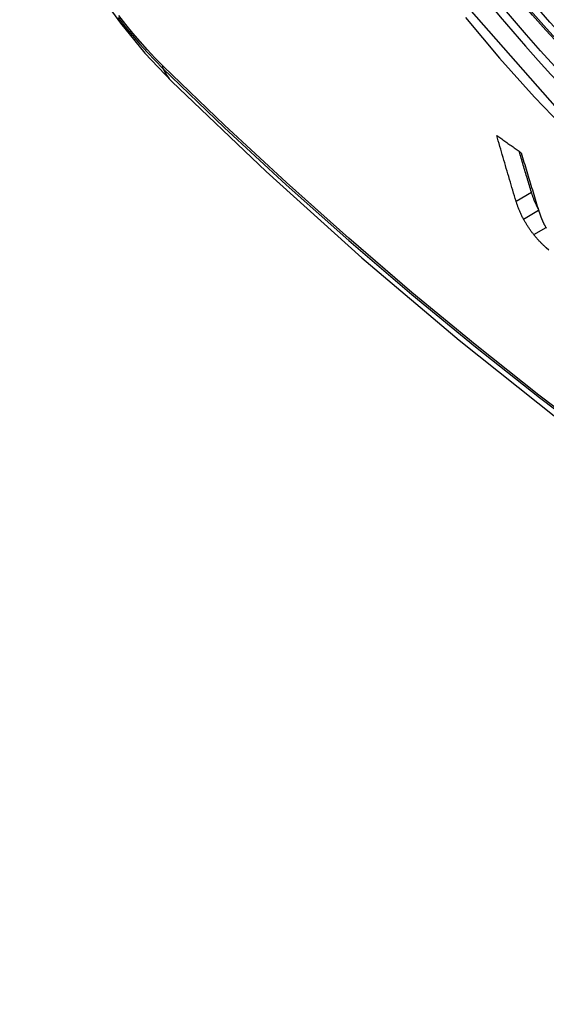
# Model space of a CAD drawing. Header units: inches. Extents: x 19 to 446, y 48 to 210.
# Tile 163 of 256: x 379.107 to 379.307, y 190.536 to 190.91. Entities that reach past the tile are written whole.
import ezdxf

# ---------------------------------------------------------------- set-up
doc = ezdxf.new("R2010")
doc.units = ezdxf.units.IN
doc.header["$MEASUREMENT"] = 0
doc.layers.add('Visible Edges(ANSI)', color=7, linetype='Continuous', lineweight=25)
doc.layers.add('Visible Tangent Edges(ANSI)', color=7, linetype='Continuous', lineweight=25)

msp = doc.modelspace()

# ---------------------------------------------------------------- linework, layer by layer
at = {"layer": 'Visible Edges(ANSI)', "flags": 128}
for points in [[(379.10706, 190.98674), (379.1113, 190.97245), (379.11644, 190.95873), (379.12242, 190.94552), (379.12923, 190.9328), (379.13684, 190.92055), (379.14528, 190.90876), (379.1546, 190.89745), (379.16485, 190.88663)], [(379.16485, 190.88663), (379.20066, 190.85248), (379.23703, 190.81971), (379.27391, 190.7884), (379.31125, 190.75858), (379.34902, 190.73032), (379.38715, 190.70366), (379.42561, 190.67865), (379.46434, 190.65535), (379.50331, 190.63379), (379.54248, 190.61404), (379.58179, 190.59613), (379.6212, 190.58012), (379.66068, 190.56606), (379.70017, 190.55399), (379.73964, 190.54398), (379.77902, 190.53608)], [(379.29556, 190.84118), (379.29524, 190.84222), (379.29493, 190.84325), (379.29462, 190.84429), (379.29431, 190.84532), (379.294, 190.84636), (379.29369, 190.8474), (379.29338, 190.84843), (379.29307, 190.84947), (379.29276, 190.85051), (379.29245, 190.85156), (379.29214, 190.8526), (379.29183, 190.85364), (379.29153, 190.85468), (379.29122, 190.85573), (379.29091, 190.85677), (379.29061, 190.85782), (379.29031, 190.85886), (379.29, 190.85991), (379.2897, 190.86095), (379.2894, 190.862), (379.28909, 190.86305), (379.28879, 190.86409), (379.28849, 190.86514), (379.28819, 190.86619)], [(379.28819, 190.86619), (379.28858, 190.86591), (379.28897, 190.86564), (379.28936, 190.86536), (379.28974, 190.86508), (379.29013, 190.86481), (379.29052, 190.86453), (379.29091, 190.86426), (379.2913, 190.86398), (379.29168, 190.8637), (379.29207, 190.86343), (379.29246, 190.86315), (379.29285, 190.86288), (379.29324, 190.8626), (379.29363, 190.86232), (379.29402, 190.86205), (379.2944, 190.86177), (379.29479, 190.8615), (379.29518, 190.86122), (379.29557, 190.86094), (379.29596, 190.86067), (379.29635, 190.86039), (379.29674, 190.86012), (379.29713, 190.85984), (379.29752, 190.85957)], [(379.30139, 190.84455), (379.30119, 190.84519), (379.301, 190.84584), (379.3008, 190.84648), (379.30061, 190.84713), (379.30041, 190.84778), (379.30022, 190.84842), (379.30002, 190.84907), (379.29983, 190.84972), (379.29963, 190.85037), (379.29944, 190.85101), (379.29924, 190.85166), (379.29905, 190.85231), (379.29886, 190.85296), (379.29866, 190.85361), (379.29847, 190.85426), (379.29828, 190.85491), (379.29808, 190.85556), (379.29789, 190.85621), (379.2977, 190.85686), (379.29751, 190.85751), (379.29732, 190.85816), (379.29712, 190.85881), (379.29693, 190.85946), (379.29674, 190.86012)], [(379.29752, 190.85957), (379.29778, 190.85868), (379.29804, 190.8578), (379.2983, 190.85692), (379.29856, 190.85603), (379.29882, 190.85515), (379.29909, 190.85427), (379.29935, 190.85339), (379.29961, 190.8525), (379.29988, 190.85162), (379.30014, 190.85074), (379.30041, 190.84986), (379.30067, 190.84898), (379.30094, 190.8481), (379.3012, 190.84722), (379.30147, 190.84634), (379.30174, 190.84547), (379.302, 190.84459), (379.30227, 190.84371), (379.30254, 190.84283), (379.30281, 190.84196), (379.30307, 190.84108), (379.30334, 190.84021), (379.30361, 190.83933), (379.30388, 190.83846)], [(379.30395, 190.83824), (379.3038, 190.83852), (379.30366, 190.8388), (379.30353, 190.83908), (379.30339, 190.83935), (379.30326, 190.83963), (379.30314, 190.8399), (379.30301, 190.84018), (379.30289, 190.84045), (379.30278, 190.84072), (379.30266, 190.84099), (379.30255, 190.84125), (379.30245, 190.84152), (379.30234, 190.84178), (379.30224, 190.84204), (379.30214, 190.8423), (379.30205, 190.84256), (379.30196, 190.84282), (379.30187, 190.84307), (379.30178, 190.84332), (379.3017, 190.84357), (379.30162, 190.84382), (379.30154, 190.84407), (379.30146, 190.84431), (379.30139, 190.84455)], [(379.29837, 190.83439), (379.29821, 190.83469), (379.29805, 190.83499), (379.2979, 190.83529), (379.29775, 190.83559), (379.29761, 190.83589), (379.29747, 190.83618), (379.29733, 190.83648), (379.2972, 190.83677), (379.29707, 190.83706), (379.29695, 190.83735), (379.29682, 190.83764), (379.29671, 190.83792), (379.29659, 190.83821), (379.29648, 190.83849), (379.29638, 190.83877), (379.29627, 190.83905), (379.29617, 190.83932), (379.29607, 190.8396), (379.29598, 190.83987), (379.29589, 190.84014), (379.2958, 190.8404), (379.29572, 190.84066), (379.29564, 190.84092), (379.29556, 190.84118)], [(379.30388, 190.83846), (379.30392, 190.83832), (379.30397, 190.83817), (379.30402, 190.83802), (379.30406, 190.83787), (379.30411, 190.83773), (379.30416, 190.83758), (379.30421, 190.83743), (379.30425, 190.83728), (379.3043, 190.83713), (379.30435, 190.83698), (379.3044, 190.83683), (379.30445, 190.83668), (379.30451, 190.83653), (379.30456, 190.83638), (379.30461, 190.83623), (379.30466, 190.83608), (379.30471, 190.83592), (379.30477, 190.83577), (379.30482, 190.83562), (379.30488, 190.83547), (379.30493, 190.83531), (379.30499, 190.83516), (379.30504, 190.83501), (379.3051, 190.83485)], [(379.30226, 190.82848), (379.30207, 190.82872), (379.30188, 190.82897), (379.3017, 190.82921), (379.30151, 190.82945), (379.30133, 190.8297), (379.30115, 190.82995), (379.30098, 190.83019), (379.3008, 190.83044), (379.30063, 190.83069), (379.30046, 190.83093), (379.30029, 190.83118), (379.30013, 190.83143), (379.29997, 190.83168), (379.29981, 190.83193), (379.29965, 190.83218), (379.2995, 190.83243), (379.29935, 190.83267), (379.2992, 190.83292), (379.29906, 190.83317), (379.29891, 190.83341), (379.29877, 190.83366), (379.29864, 190.8339), (379.2985, 190.83415), (379.29837, 190.83439)], [(379.3051, 190.83485), (379.30515, 190.83472), (379.3052, 190.83459), (379.30525, 190.83446), (379.30531, 190.83432), (379.30536, 190.83419), (379.30542, 190.83405), (379.30548, 190.83392), (379.30554, 190.83378), (379.3056, 190.83364), (379.30566, 190.8335), (379.30573, 190.83336), (379.30579, 190.83322), (379.30586, 190.83308), (379.30593, 190.83294), (379.306, 190.8328), (379.30608, 190.83265), (379.30615, 190.83251), (379.30623, 190.83237), (379.30631, 190.83222), (379.30639, 190.83207), (379.30647, 190.83193), (379.30656, 190.83178), (379.30664, 190.83163), (379.30673, 190.83148)], [(379.30673, 190.83148), (379.30681, 190.83135), (379.3069, 190.83121), (379.30698, 190.83108), (379.30707, 190.83094)], [(379.30703, 190.82345), (379.30682, 190.82364), (379.30662, 190.82382), (379.30641, 190.82401), (379.30621, 190.82421), (379.306, 190.8244), (379.3058, 190.8246), (379.30559, 190.8248), (379.30539, 190.825), (379.30519, 190.8252), (379.30498, 190.82541), (379.30478, 190.82561), (379.30458, 190.82582), (379.30438, 190.82603), (379.30419, 190.82625), (379.30399, 190.82646), (379.30379, 190.82668), (379.3036, 190.8269), (379.3034, 190.82712), (379.30321, 190.82734), (379.30302, 190.82756), (379.30283, 190.82779), (379.30264, 190.82802), (379.30245, 190.82825), (379.30226, 190.82848)], [(379.30799, 190.82262), (379.30703, 190.82345)]]:
    msp.add_lwpolyline(points, dxfattribs=at)
at = {"layer": 'Visible Edges(ANSI)'}
msp.add_ellipse((379.40364, 191.09123), major_axis=(0.15994, -0.27703), ratio=0.57735, dxfattribs=at)
msp.add_ellipse((379.40712, 191.09324), major_axis=(0.15748, -0.27276), ratio=0.57735, start_param=2.363977, end_param=7.060801, dxfattribs=at)
at = {"layer": 'Visible Tangent Edges(ANSI)'}
for p, q in [((379.16165, 190.89241), (379.16131, 190.89274)), ((379.29556, 190.84118), (379.30139, 190.84455)), ((379.29837, 190.83439), (379.30412, 190.83771)), ((379.30226, 190.82848), (379.30692, 190.83117))]:
    msp.add_line(p, q, dxfattribs=at)
at = {"layer": 'Visible Tangent Edges(ANSI)', "flags": 128}
for points in [[(379.65207, 190.94603), (379.64915, 190.90482), (379.64074, 190.86778), (379.62699, 190.83566), (379.60825, 190.80925), (379.585, 190.78918), (379.55777, 190.77593), (379.52707, 190.76968), (379.49348, 190.77059), (379.4579, 190.77863), (379.42104, 190.79362), (379.38374, 190.81526), (379.34694, 190.84297), (379.3113, 190.87628), (379.27773, 190.91436)], [(379.14443, 190.9109), (379.14714, 190.90746), (379.1499, 190.9041), (379.15272, 190.90084), (379.15559, 190.89766), (379.1585, 190.89459), (379.16146, 190.89162)], [(379.16131, 190.89274), (379.15842, 190.89568), (379.15557, 190.8987), (379.15276, 190.90183), (379.15001, 190.90504), (379.14731, 190.90833), (379.14467, 190.91171)], [(379.2764, 190.91095), (379.2893, 190.89548), (379.30261, 190.88066), (379.31627, 190.86653), (379.33023, 190.85315), (379.34441, 190.8406), (379.35876, 190.82891), (379.37326, 190.8181), (379.38786, 190.8082), (379.40253, 190.79924), (379.41722, 190.79125), (379.43184, 190.7843), (379.44634, 190.77838), (379.46068, 190.77353), (379.47482, 190.76974), (379.4887, 190.76703), (379.50229, 190.76541), (379.51555, 190.7649), (379.52841, 190.76548), (379.54082, 190.76716), (379.55273, 190.76992), (379.56413, 190.77374)], [(379.16146, 190.89162), (379.18474, 190.86921), (379.20827, 190.8474), (379.23203, 190.82621), (379.25599, 190.80568), (379.28012, 190.78581), (379.3044, 190.76665), (379.3288, 190.74821), (379.35328, 190.73051), (379.37782, 190.71358), (379.40238, 190.69743), (379.42694, 190.68208), (379.45149, 190.66753), (379.47604, 190.65377), (379.50058, 190.64081), (379.5251, 190.62865), (379.54956, 190.61731), (379.57393, 190.60681), (379.59819, 190.59715), (379.62234, 190.58834), (379.64636, 190.58038), (379.67022, 190.57329), (379.69391, 190.56705)], [(379.69254, 190.56871), (379.66895, 190.57487), (379.64519, 190.58189), (379.62127, 190.58977), (379.59722, 190.59851), (379.57304, 190.6081), (379.54875, 190.61854), (379.52437, 190.62982), (379.49992, 190.64192), (379.47545, 190.65484), (379.45096, 190.66856), (379.42647, 190.68308), (379.40196, 190.69841), (379.37746, 190.71453), (379.35297, 190.73145), (379.32855, 190.74913), (379.30421, 190.76755), (379.27999, 190.7867), (379.25591, 190.80655), (379.23202, 190.82707), (379.20832, 190.84825), (379.18486, 190.87003), (379.16165, 190.89241)]]:
    msp.add_lwpolyline(points, dxfattribs=at)
at = {"layer": 'Visible Tangent Edges(ANSI)'}
for centre, major_axis, ratio, start_param, end_param in [((379.40612, 191.09267), (-0.17318, 0.29996), 0.57735, 5.05527, 10.652693), ((379.40607, 191.09264), (0.15059, -0.26083), 0.57735, 4.097754, 6.89782), ((379.16864, 190.89823), (-0.00689, -0.00703), 0.359305, 5.877532, 6.141239), ((379.24756, 190.97095), (-0.08271, -0.08432), 0.354513, 6.141519, 6.283185)]:
    msp.add_ellipse(centre, major_axis=major_axis, ratio=ratio, start_param=start_param, end_param=end_param, dxfattribs=at)
for centre, major_axis in [((379.40671, 191.09301), (-0.17111, 0.29637)), ((379.40374, 191.09129), (0.1627, -0.2818)), ((379.40364, 191.09123), (-0.1621, 0.28076))]:
    msp.add_ellipse(centre, major_axis=major_axis, ratio=0.57735, dxfattribs=at)

doc.saveas('drawing.dxf')
